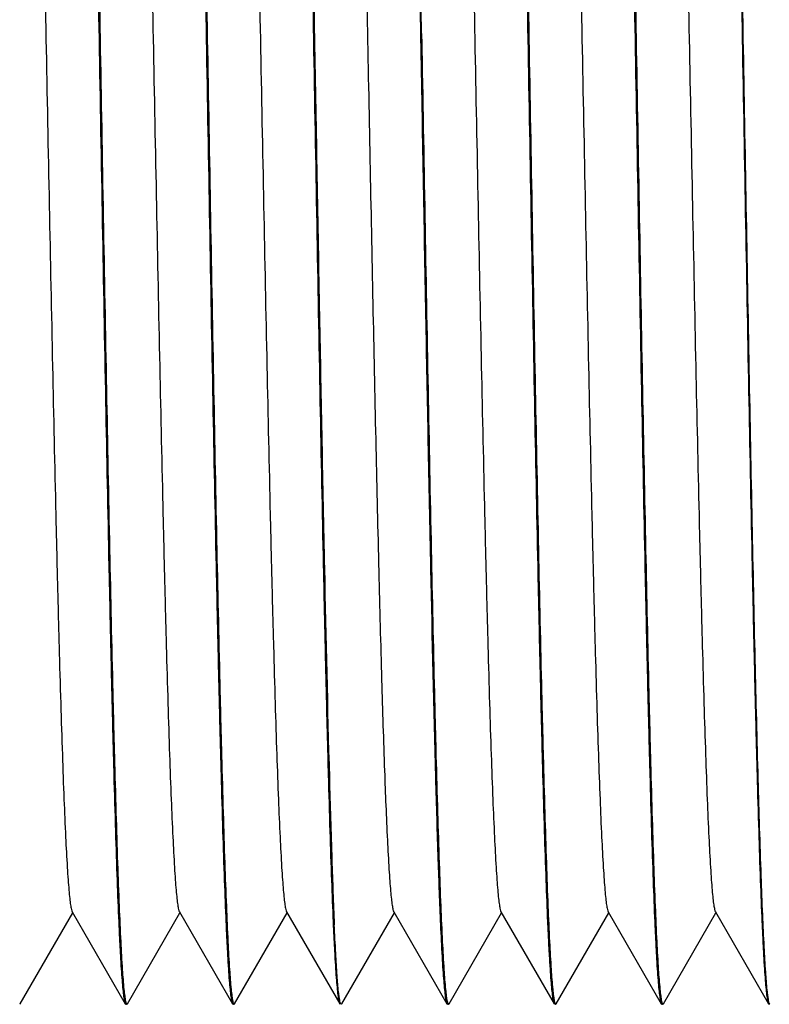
# Model space of a CAD drawing. Header units: inches. Extents: x 2658 to 3015, y -2152 to -1900.
# Tile 5 of 30: x 2802.22 to 2809.21, y -2080.72 to -2071.54. Entities that reach past the tile are written whole.
import ezdxf

# ---------------------------------------------------------------- set-up
doc = ezdxf.new("R2010")
doc.units = ezdxf.units.IN
doc.header["$LTSCALE"] = 0.64311
doc.header["$MEASUREMENT"] = 0
doc.layers.get('0').update_dxf_attribs({"linetype": 'CONTINUOUS'})
doc.layers.add('02___PRT_ALL_AXES', color=7, linetype='CONTINUOUS')

msp = doc.modelspace()

# ---------------------------------------------------------------- linework, layer by layer
at = {"color": 7, "linetype": 'Continuous'}
for p, q in [((2802.2242, -2080.7156), (2802.7143, -2079.8672)), ((2802.7089, -2079.8578), (2803.2044, -2080.7156)), ((2803.2242, -2080.7156), (2803.7143, -2079.8672)), ((2803.7089, -2079.8578), (2804.2044, -2080.7156)), ((2804.2242, -2080.7156), (2804.7143, -2079.8672)), ((2804.7089, -2079.8578), (2805.2044, -2080.7156)), ((2805.2242, -2080.7156), (2805.7143, -2079.8672)), ((2805.7089, -2079.8578), (2806.2044, -2080.7156)), ((2806.2242, -2080.7156), (2806.7143, -2079.8672)), ((2806.7089, -2079.8578), (2807.2044, -2080.7156)), ((2807.2242, -2080.7156), (2807.7143, -2079.8672)), ((2807.7089, -2079.8578), (2808.2044, -2080.7156)), ((2808.2242, -2080.7156), (2808.7143, -2079.8672)), ((2808.7089, -2079.8578), (2809.2044, -2080.7156)), ((2802.2242, -2080.7156), (2802.2193, -2080.7199)), ((2803.2044, -2080.7156), (2803.2093, -2080.7199)), ((2803.2193, -2080.7199), (2803.2242, -2080.7156)), ((2804.2044, -2080.7156), (2804.2093, -2080.7199)), ((2804.2193, -2080.7199), (2804.2242, -2080.7156)), ((2805.2044, -2080.7156), (2805.2093, -2080.7199)), ((2805.2242, -2080.7156), (2805.2193, -2080.7199)), ((2806.2044, -2080.7156), (2806.2093, -2080.7199)), ((2806.2193, -2080.7199), (2806.2242, -2080.7156)), ((2807.2044, -2080.7156), (2807.2093, -2080.7199)), ((2807.2193, -2080.7199), (2807.2242, -2080.7156)), ((2808.2044, -2080.7156), (2808.2093, -2080.7199)), ((2808.2193, -2080.7199), (2808.2242, -2080.7156)), ((2809.2044, -2080.7156), (2809.2093, -2080.7199))]:
    msp.add_line(p, q, dxfattribs=at)
for points, knots in [([(2802.72, -2062.7401), (2802.7233, -2062.7526), (2802.7288, -2062.7847), (2802.736, -2062.8427), (2802.7432, -2062.9203), (2802.7539, -2063.0623), (2802.7667, -2063.2872), (2802.7812, -2063.6124), (2802.7959, -2064.0092), (2802.8107, -2064.474), (2802.8254, -2065.0028), (2802.8461, -2065.8217), (2802.8713, -2066.9659), (2802.9005, -2068.4543), (2802.9299, -2070.0578), (2802.9494, -2071.1593), (2802.9593, -2071.7199)], [0, 0, 0, 0, 0.004338, 0.010845, 0.01952, 0.030352, 0.058395, 0.094734, 0.139054, 0.190969, 0.250017, 0.315684, 0.464494, 0.632165, 0.81278, 1, 1, 1, 1]), ([(2802.7242, -2062.7241), (2802.7258, -2062.727), (2802.7287, -2062.7349), (2802.7344, -2062.7575), (2802.7408, -2062.799), (2802.7482, -2062.8641), (2802.7556, -2062.9497), (2802.7631, -2063.0556), (2802.7707, -2063.1816), (2802.7783, -2063.3274), (2802.789, -2063.5602), (2802.802, -2063.8978), (2802.8171, -2064.3565), (2802.8323, -2064.8833), (2802.8474, -2065.4734), (2802.8626, -2066.1214), (2802.8835, -2067.0831), (2802.9092, -2068.3811), (2802.9392, -2070.019), (2802.9591, -2071.1458), (2802.9693, -2071.7199)], [0, 0, 0, 0, 0.00111, 0.002769, 0.007781, 0.015067, 0.02462, 0.036425, 0.050457, 0.066683, 0.085066, 0.128139, 0.179275, 0.238006, 0.303788, 0.376012, 0.454012, 0.624406, 0.808662, 1, 1, 1, 1]), ([(2803.7242, -2062.7241), (2803.7258, -2062.727), (2803.7287, -2062.7349), (2803.7344, -2062.7575), (2803.7408, -2062.799), (2803.7482, -2062.8641), (2803.7556, -2062.9497), (2803.7631, -2063.0556), (2803.7707, -2063.1816), (2803.7783, -2063.3274), (2803.789, -2063.5602), (2803.802, -2063.8978), (2803.8171, -2064.3565), (2803.8323, -2064.8833), (2803.8474, -2065.4734), (2803.8626, -2066.1214), (2803.8835, -2067.0831), (2803.9092, -2068.3811), (2803.9392, -2070.019), (2803.9591, -2071.1458), (2803.9693, -2071.7199)], [0, 0, 0, 0, 0.00111, 0.002769, 0.007781, 0.015067, 0.02462, 0.036425, 0.050457, 0.066683, 0.085066, 0.128139, 0.179275, 0.238006, 0.303788, 0.376012, 0.454012, 0.624406, 0.808662, 1, 1, 1, 1]), ([(2804.7242, -2062.7241), (2804.7258, -2062.727), (2804.7287, -2062.7349), (2804.7344, -2062.7575), (2804.7408, -2062.799), (2804.7482, -2062.8641), (2804.7556, -2062.9497), (2804.7631, -2063.0556), (2804.7707, -2063.1816), (2804.7783, -2063.3274), (2804.789, -2063.5602), (2804.802, -2063.8978), (2804.8171, -2064.3565), (2804.8323, -2064.8833), (2804.8474, -2065.4734), (2804.8626, -2066.1214), (2804.8835, -2067.0831), (2804.9092, -2068.3811), (2804.9392, -2070.019), (2804.9591, -2071.1458), (2804.9693, -2071.7199)], [0, 0, 0, 0, 0.00111, 0.002769, 0.007781, 0.015067, 0.02462, 0.036425, 0.050457, 0.066683, 0.085066, 0.128139, 0.179275, 0.238006, 0.303788, 0.376012, 0.454012, 0.624406, 0.808662, 1, 1, 1, 1]), ([(2805.9693, -2071.7199), (2805.9591, -2071.1458), (2805.9392, -2070.0191), (2805.9092, -2068.3811), (2805.8835, -2067.0832), (2805.8626, -2066.1214), (2805.8474, -2065.4734), (2805.8323, -2064.8833), (2805.8171, -2064.3565), (2805.802, -2063.8978), (2805.789, -2063.5602), (2805.7783, -2063.3274), (2805.7707, -2063.1816), (2805.7631, -2063.0557), (2805.7556, -2062.9497), (2805.7482, -2062.8641), (2805.7408, -2062.799), (2805.7344, -2062.7575), (2805.7287, -2062.7349), (2805.7258, -2062.727), (2805.7242, -2062.7241)], [0, 0, 0, 0, 0.191335, 0.375591, 0.545985, 0.623985, 0.696208, 0.761992, 0.820722, 0.87186, 0.91493, 0.933316, 0.949541, 0.963571, 0.975377, 0.984933, 0.992217, 0.997228, 0.998888, 1, 1, 1, 1]), ([(2806.7242, -2062.7241), (2806.7258, -2062.727), (2806.7287, -2062.7349), (2806.7344, -2062.7575), (2806.7408, -2062.799), (2806.7482, -2062.8641), (2806.7556, -2062.9497), (2806.7631, -2063.0556), (2806.7707, -2063.1816), (2806.7783, -2063.3274), (2806.789, -2063.5602), (2806.802, -2063.8978), (2806.8171, -2064.3565), (2806.8323, -2064.8833), (2806.8474, -2065.4734), (2806.8626, -2066.1214), (2806.8835, -2067.0831), (2806.9092, -2068.3811), (2806.9392, -2070.019), (2806.9591, -2071.1458), (2806.9693, -2071.7199)], [0, 0, 0, 0, 0.00111, 0.002769, 0.007781, 0.015067, 0.02462, 0.036425, 0.050457, 0.066683, 0.085066, 0.128139, 0.179275, 0.238006, 0.303788, 0.376012, 0.454012, 0.624406, 0.808662, 1, 1, 1, 1]), ([(2807.7242, -2062.7241), (2807.7258, -2062.727), (2807.7287, -2062.7349), (2807.7344, -2062.7575), (2807.7408, -2062.799), (2807.7482, -2062.8641), (2807.7556, -2062.9497), (2807.7631, -2063.0556), (2807.7707, -2063.1816), (2807.7783, -2063.3274), (2807.789, -2063.5602), (2807.802, -2063.8978), (2807.8171, -2064.3565), (2807.8323, -2064.8833), (2807.8474, -2065.4734), (2807.8626, -2066.1214), (2807.8835, -2067.0831), (2807.9092, -2068.3811), (2807.9392, -2070.019), (2807.9591, -2071.1458), (2807.9693, -2071.7199)], [0, 0, 0, 0, 0.00111, 0.002769, 0.007781, 0.015067, 0.02462, 0.036425, 0.050457, 0.066683, 0.085066, 0.128139, 0.179275, 0.238006, 0.303788, 0.376012, 0.454012, 0.624406, 0.808662, 1, 1, 1, 1]), ([(2803.7224, -2062.7506), (2803.7256, -2062.7652), (2803.7311, -2062.8011), (2803.7419, -2062.8985), (2803.7543, -2063.0677), (2803.7686, -2063.3264), (2803.783, -2063.6576), (2803.7976, -2064.0585), (2803.8122, -2064.5256), (2803.8268, -2065.055), (2803.8472, -2065.8714), (2803.8721, -2067.0089), (2803.9011, -2068.4859), (2803.9302, -2070.0745), (2803.9495, -2071.165), (2803.9593, -2071.7199)], [0, 0, 0, 0, 0.005, 0.01213, 0.032743, 0.061697, 0.098748, 0.143582, 0.195814, 0.254991, 0.320606, 0.468827, 0.63537, 0.814479, 1, 1, 1, 1]), ([(2804.7224, -2062.7506), (2804.7256, -2062.7652), (2804.7311, -2062.8011), (2804.7419, -2062.8985), (2804.7543, -2063.0677), (2804.7686, -2063.3264), (2804.783, -2063.6576), (2804.7976, -2064.0585), (2804.8122, -2064.5256), (2804.8268, -2065.055), (2804.8472, -2065.8714), (2804.8721, -2067.0089), (2804.9011, -2068.4859), (2804.9302, -2070.0745), (2804.9495, -2071.165), (2804.9593, -2071.7199)], [0, 0, 0, 0, 0.005, 0.01213, 0.032743, 0.061697, 0.098748, 0.143582, 0.195814, 0.254991, 0.320606, 0.468827, 0.63537, 0.814479, 1, 1, 1, 1]), ([(2805.7224, -2062.7506), (2805.7256, -2062.7652), (2805.7311, -2062.8011), (2805.7419, -2062.8985), (2805.7543, -2063.0677), (2805.7686, -2063.3264), (2805.783, -2063.6576), (2805.7976, -2064.0585), (2805.8122, -2064.5256), (2805.8268, -2065.055), (2805.8472, -2065.8714), (2805.8721, -2067.0089), (2805.9011, -2068.4859), (2805.9302, -2070.0745), (2805.9495, -2071.165), (2805.9593, -2071.7199)], [0, 0, 0, 0, 0.005, 0.01213, 0.032743, 0.061697, 0.098748, 0.143582, 0.195814, 0.254991, 0.320606, 0.468827, 0.63537, 0.814479, 1, 1, 1, 1]), ([(2806.7224, -2062.7506), (2806.7256, -2062.7652), (2806.7311, -2062.8011), (2806.7419, -2062.8985), (2806.7543, -2063.0677), (2806.7686, -2063.3264), (2806.783, -2063.6576), (2806.7976, -2064.0585), (2806.8122, -2064.5256), (2806.8268, -2065.055), (2806.8472, -2065.8714), (2806.8721, -2067.0089), (2806.9011, -2068.4859), (2806.9302, -2070.0745), (2806.9495, -2071.165), (2806.9593, -2071.7199)], [0, 0, 0, 0, 0.005, 0.01213, 0.032743, 0.061697, 0.098748, 0.143582, 0.195814, 0.254991, 0.320606, 0.468827, 0.63537, 0.814479, 1, 1, 1, 1]), ([(2807.7224, -2062.7506), (2807.7256, -2062.7652), (2807.7311, -2062.8011), (2807.7419, -2062.8985), (2807.7543, -2063.0677), (2807.7686, -2063.3264), (2807.783, -2063.6576), (2807.7976, -2064.0585), (2807.8122, -2064.5256), (2807.8268, -2065.055), (2807.8472, -2065.8714), (2807.8721, -2067.0089), (2807.9011, -2068.4859), (2807.9302, -2070.0745), (2807.9495, -2071.165), (2807.9593, -2071.7199)], [0, 0, 0, 0, 0.005, 0.01213, 0.032743, 0.061697, 0.098748, 0.143582, 0.195814, 0.254991, 0.320606, 0.468827, 0.63537, 0.814479, 1, 1, 1, 1]), ([(2808.7224, -2062.7506), (2808.7256, -2062.7652), (2808.7311, -2062.8011), (2808.7419, -2062.8985), (2808.7543, -2063.0677), (2808.7686, -2063.3264), (2808.783, -2063.6576), (2808.7976, -2064.0585), (2808.8122, -2064.5256), (2808.8268, -2065.055), (2808.8472, -2065.8714), (2808.8721, -2067.0089), (2808.9011, -2068.4859), (2808.9302, -2070.0745), (2808.9495, -2071.165), (2808.9593, -2071.7199)], [0, 0, 0, 0, 0.005, 0.01213, 0.032743, 0.061697, 0.098748, 0.143582, 0.195814, 0.254991, 0.320606, 0.468827, 0.63537, 0.814479, 1, 1, 1, 1]), ([(2802.2197, -2063.5819), (2802.2236, -2063.5888), (2802.229, -2063.6105), (2802.2364, -2063.6518), (2802.2435, -2063.7119), (2802.251, -2063.7903), (2802.2585, -2063.887), (2802.2694, -2064.0517), (2802.2824, -2064.3014), (2802.2974, -2064.6517), (2802.3124, -2065.0672), (2802.3275, -2065.544), (2802.3427, -2066.0778), (2802.3578, -2066.6636), (2802.3787, -2067.5326), (2802.4043, -2068.705), (2802.4343, -2070.1842), (2802.4643, -2071.7199), (2802.4943, -2073.2556), (2802.5243, -2074.7347), (2802.5499, -2075.9071), (2802.5707, -2076.7762), (2802.5859, -2077.3619), (2802.601, -2077.8957), (2802.6161, -2078.3725), (2802.6312, -2078.788), (2802.6462, -2079.1384), (2802.6592, -2079.388), (2802.67, -2079.5528), (2802.6775, -2079.6495), (2802.685, -2079.7278), (2802.6922, -2079.788), (2802.6996, -2079.8292), (2802.7049, -2079.8509), (2802.7089, -2079.8578)], [0, 0, 0, 0, 0.001466, 0.004045, 0.007756, 0.012595, 0.018552, 0.025616, 0.043003, 0.064596, 0.0902, 0.119578, 0.152463, 0.188549, 0.227506, 0.312571, 0.40453, 0.5, 0.595471, 0.68743, 0.772495, 0.811451, 0.847538, 0.880422, 0.9098, 0.935404, 0.956997, 0.974384, 0.981449, 0.987405, 0.992244, 0.995955, 0.998535, 1, 1, 1, 1]), ([(2803.2197, -2063.5819), (2803.2236, -2063.5888), (2803.229, -2063.6105), (2803.2364, -2063.6517), (2803.2435, -2063.7119), (2803.251, -2063.7903), (2803.2585, -2063.887), (2803.2694, -2064.0517), (2803.2824, -2064.3014), (2803.2974, -2064.6517), (2803.3124, -2065.0672), (2803.3275, -2065.544), (2803.3427, -2066.0778), (2803.3578, -2066.6636), (2803.3787, -2067.5326), (2803.4043, -2068.705), (2803.4343, -2070.1842), (2803.4643, -2071.7199), (2803.4943, -2073.2556), (2803.5243, -2074.7347), (2803.5499, -2075.9071), (2803.5707, -2076.7762), (2803.5859, -2077.362), (2803.601, -2077.8957), (2803.6161, -2078.3725), (2803.6312, -2078.788), (2803.6462, -2079.1384), (2803.6592, -2079.388), (2803.67, -2079.5528), (2803.6775, -2079.6495), (2803.685, -2079.7278), (2803.6922, -2079.788), (2803.6996, -2079.8292), (2803.7049, -2079.8509), (2803.7089, -2079.8578)], [0, 0, 0, 0, 0.001465, 0.004045, 0.007756, 0.012595, 0.018551, 0.025616, 0.043003, 0.064596, 0.0902, 0.119578, 0.152462, 0.188549, 0.227505, 0.31257, 0.404529, 0.5, 0.59547, 0.687429, 0.772494, 0.811451, 0.847537, 0.880422, 0.9098, 0.935404, 0.956997, 0.974384, 0.981448, 0.987405, 0.992244, 0.995955, 0.998534, 1, 1, 1, 1]), ([(2804.2197, -2063.5819), (2804.2237, -2063.5888), (2804.229, -2063.6105), (2804.2364, -2063.6518), (2804.2435, -2063.7119), (2804.251, -2063.7902), (2804.2585, -2063.887), (2804.2694, -2064.0517), (2804.2824, -2064.3014), (2804.2974, -2064.6517), (2804.3124, -2065.0672), (2804.3275, -2065.544), (2804.3427, -2066.0778), (2804.3578, -2066.6636), (2804.3787, -2067.5326), (2804.4043, -2068.705), (2804.4343, -2070.1842), (2804.4643, -2071.7199), (2804.4943, -2073.2556), (2804.5243, -2074.7347), (2804.5499, -2075.9071), (2804.5707, -2076.7762), (2804.5859, -2077.362), (2804.601, -2077.8957), (2804.6161, -2078.3725), (2804.6312, -2078.788), (2804.6462, -2079.1384), (2804.6592, -2079.388), (2804.67, -2079.5528), (2804.6775, -2079.6495), (2804.685, -2079.7278), (2804.6922, -2079.788), (2804.6996, -2079.8292), (2804.7049, -2079.8509), (2804.7089, -2079.8578)], [0, 0, 0, 0, 0.001465, 0.004046, 0.007757, 0.012594, 0.018551, 0.025617, 0.043002, 0.064596, 0.090199, 0.119579, 0.152462, 0.188549, 0.227505, 0.31257, 0.404529, 0.5, 0.59547, 0.687428, 0.772493, 0.811451, 0.847536, 0.880421, 0.909799, 0.935403, 0.956997, 0.974382, 0.981447, 0.987405, 0.992244, 0.995953, 0.998534, 1, 1, 1, 1]), ([(2805.2197, -2063.5819), (2805.223, -2063.5877), (2805.2278, -2063.6053), (2805.2343, -2063.6386), (2805.2406, -2063.6864), (2805.2472, -2063.7483), (2805.2538, -2063.8244), (2805.2633, -2063.9538), (2805.2748, -2064.1497), (2805.2879, -2064.4248), (2805.3011, -2064.7518), (2805.3144, -2065.1284), (2805.3277, -2065.5517), (2805.341, -2066.019), (2805.3594, -2066.7197), (2805.382, -2067.678), (2805.4084, -2068.9071), (2805.4349, -2070.2161), (2805.4613, -2071.5677), (2805.4878, -2072.9237), (2805.5142, -2074.2455), (2805.5406, -2075.4956), (2805.567, -2076.6385), (2805.5931, -2077.6418), (2805.6191, -2078.4771), (2805.6386, -2078.9747), (2805.6492, -2079.1911)], [0, 0, 0, 0, 0.001281, 0.003456, 0.006538, 0.010527, 0.01542, 0.021211, 0.035441, 0.053119, 0.074123, 0.098303, 0.12549, 0.155488, 0.188087, 0.260142, 0.339612, 0.42424, 0.511628, 0.599294, 0.684752, 0.765578, 0.839478, 0.904355, 0.958374, 1, 1, 1, 1]), ([(2806.2197, -2063.5819), (2806.2237, -2063.5888), (2806.229, -2063.6105), (2806.2364, -2063.6518), (2806.2435, -2063.7119), (2806.251, -2063.7902), (2806.2585, -2063.887), (2806.2694, -2064.0517), (2806.2824, -2064.3014), (2806.2974, -2064.6517), (2806.3124, -2065.0672), (2806.3275, -2065.544), (2806.3427, -2066.0778), (2806.3578, -2066.6636), (2806.3787, -2067.5326), (2806.4043, -2068.705), (2806.4343, -2070.1842), (2806.4643, -2071.7199), (2806.4943, -2073.2556), (2806.5243, -2074.7347), (2806.5499, -2075.9071), (2806.5707, -2076.7762), (2806.5859, -2077.3619), (2806.601, -2077.8957), (2806.6161, -2078.3725), (2806.6312, -2078.788), (2806.6462, -2079.1384), (2806.6592, -2079.388), (2806.67, -2079.5528), (2806.6775, -2079.6495), (2806.685, -2079.7278), (2806.6922, -2079.788), (2806.6996, -2079.8292), (2806.7049, -2079.8509), (2806.7089, -2079.8578)], [0, 0, 0, 0, 0.001466, 0.004047, 0.007756, 0.012595, 0.018553, 0.025618, 0.043003, 0.064597, 0.090201, 0.119579, 0.152464, 0.188549, 0.227507, 0.312572, 0.40453, 0.5, 0.595471, 0.68743, 0.772495, 0.811451, 0.847538, 0.880421, 0.909801, 0.935403, 0.956998, 0.974383, 0.981449, 0.987406, 0.992243, 0.995954, 0.998535, 1, 1, 1, 1]), ([(2807.2197, -2063.5819), (2807.2236, -2063.5888), (2807.229, -2063.6105), (2807.2364, -2063.6518), (2807.2435, -2063.7119), (2807.251, -2063.7903), (2807.2585, -2063.887), (2807.2694, -2064.0517), (2807.2824, -2064.3014), (2807.2974, -2064.6517), (2807.3124, -2065.0672), (2807.3275, -2065.544), (2807.3427, -2066.0778), (2807.3578, -2066.6636), (2807.3787, -2067.5326), (2807.4043, -2068.705), (2807.4343, -2070.1842), (2807.4643, -2071.7199), (2807.4943, -2073.2556), (2807.5243, -2074.7347), (2807.5499, -2075.9071), (2807.5707, -2076.7762), (2807.5859, -2077.3619), (2807.601, -2077.8957), (2807.6161, -2078.3725), (2807.6312, -2078.788), (2807.6462, -2079.1384), (2807.6592, -2079.388), (2807.67, -2079.5528), (2807.6775, -2079.6495), (2807.685, -2079.7278), (2807.6922, -2079.788), (2807.6996, -2079.8292), (2807.7049, -2079.8509), (2807.7089, -2079.8578)], [0, 0, 0, 0, 0.001466, 0.004046, 0.007756, 0.012595, 0.018553, 0.025616, 0.043003, 0.064596, 0.0902, 0.119578, 0.152463, 0.188549, 0.227506, 0.312571, 0.40453, 0.5, 0.595471, 0.68743, 0.772495, 0.811451, 0.847538, 0.880422, 0.909801, 0.935404, 0.956997, 0.974384, 0.981449, 0.987405, 0.992244, 0.995955, 0.998535, 1, 1, 1, 1]), ([(2808.2197, -2063.5819), (2808.2236, -2063.5888), (2808.229, -2063.6105), (2808.2364, -2063.6517), (2808.2435, -2063.7119), (2808.251, -2063.7903), (2808.2585, -2063.887), (2808.2694, -2064.0517), (2808.2824, -2064.3014), (2808.2974, -2064.6517), (2808.3124, -2065.0672), (2808.3275, -2065.544), (2808.3427, -2066.0778), (2808.3578, -2066.6636), (2808.3787, -2067.5326), (2808.4043, -2068.705), (2808.4343, -2070.1842), (2808.4643, -2071.7199), (2808.4943, -2073.2556), (2808.5243, -2074.7347), (2808.5499, -2075.9071), (2808.5707, -2076.7762), (2808.5859, -2077.362), (2808.601, -2077.8957), (2808.6161, -2078.3725), (2808.6312, -2078.788), (2808.6462, -2079.1384), (2808.6592, -2079.388), (2808.67, -2079.5528), (2808.6775, -2079.6495), (2808.685, -2079.7278), (2808.6922, -2079.788), (2808.6996, -2079.8292), (2808.7049, -2079.8509), (2808.7089, -2079.8578)], [0, 0, 0, 0, 0.001465, 0.004045, 0.007756, 0.012595, 0.018551, 0.025616, 0.043003, 0.064595, 0.0902, 0.119578, 0.152462, 0.188549, 0.227505, 0.31257, 0.404529, 0.5, 0.59547, 0.687429, 0.772494, 0.811451, 0.847537, 0.880422, 0.9098, 0.935405, 0.956997, 0.974384, 0.981448, 0.987405, 0.992244, 0.995955, 0.998534, 1, 1, 1, 1]), ([(2808.9693, -2071.7199), (2808.9546, -2070.8915), (2808.9265, -2069.2991), (2808.8839, -2067.0666), (2808.847, -2065.4049), (2808.8157, -2064.2982), (2808.7996, -2063.8317), (2808.7912, -2063.6228)], [0, 0, 0, 0, 0.306886, 0.58991, 0.827089, 0.922554, 1, 1, 1, 1]), ([(2802.9593, -2071.7199), (2802.9694, -2072.2939), (2802.9894, -2073.4207), (2803.0194, -2075.0587), (2803.045, -2076.3566), (2803.0659, -2077.3184), (2803.0811, -2077.9663), (2803.0963, -2078.5564), (2803.1114, -2079.0833), (2803.1265, -2079.5419), (2803.1396, -2079.8795), (2803.1503, -2080.1123), (2803.1579, -2080.2581), (2803.1655, -2080.3841), (2803.173, -2080.49), (2803.1804, -2080.5756), (2803.1878, -2080.6408), (2803.1942, -2080.6822), (2803.1999, -2080.7049), (2803.2027, -2080.7127), (2803.2044, -2080.7156)], [0, 0, 0, 0, 0.191338, 0.375594, 0.545988, 0.623988, 0.696212, 0.761994, 0.820725, 0.871861, 0.914934, 0.933317, 0.949543, 0.963575, 0.97538, 0.984933, 0.992219, 0.997231, 0.99889, 1, 1, 1, 1]), ([(2802.9693, -2071.7199), (2802.9791, -2072.2747), (2802.9984, -2073.3652), (2803.0274, -2074.9538), (2803.0564, -2076.4308), (2803.0813, -2077.5684), (2803.1018, -2078.3848), (2803.1164, -2078.9141), (2803.131, -2079.3812), (2803.1456, -2079.7821), (2803.1599, -2080.1134), (2803.1742, -2080.3721), (2803.1866, -2080.5413), (2803.1975, -2080.6386), (2803.203, -2080.6745), (2803.2061, -2080.6891)], [0, 0, 0, 0, 0.185521, 0.36463, 0.531173, 0.679394, 0.745009, 0.804186, 0.856418, 0.901252, 0.938303, 0.967257, 0.98787, 0.995, 1, 1, 1, 1]), ([(2803.9593, -2071.7199), (2803.9694, -2072.2939), (2803.9894, -2073.4207), (2804.0194, -2075.0587), (2804.045, -2076.3566), (2804.0659, -2077.3184), (2804.0811, -2077.9663), (2804.0963, -2078.5564), (2804.1114, -2079.0833), (2804.1265, -2079.5419), (2804.1396, -2079.8795), (2804.1503, -2080.1123), (2804.1579, -2080.2581), (2804.1655, -2080.3841), (2804.173, -2080.49), (2804.1804, -2080.5756), (2804.1878, -2080.6408), (2804.1942, -2080.6822), (2804.1999, -2080.7049), (2804.2027, -2080.7127), (2804.2044, -2080.7156)], [0, 0, 0, 0, 0.191338, 0.375594, 0.545988, 0.623988, 0.696212, 0.761994, 0.820725, 0.871861, 0.914934, 0.933317, 0.949543, 0.963575, 0.97538, 0.984933, 0.992219, 0.997231, 0.99889, 1, 1, 1, 1]), ([(2803.9693, -2071.7199), (2803.9791, -2072.2747), (2803.9984, -2073.3652), (2804.0274, -2074.9538), (2804.0564, -2076.4308), (2804.0813, -2077.5684), (2804.1018, -2078.3848), (2804.1164, -2078.9141), (2804.131, -2079.3812), (2804.1456, -2079.7821), (2804.1599, -2080.1134), (2804.1742, -2080.3721), (2804.1866, -2080.5413), (2804.1975, -2080.6386), (2804.203, -2080.6745), (2804.2061, -2080.6891)], [0, 0, 0, 0, 0.185521, 0.36463, 0.531173, 0.679394, 0.745009, 0.804186, 0.856418, 0.901252, 0.938303, 0.967257, 0.98787, 0.995, 1, 1, 1, 1]), ([(2804.9593, -2071.7199), (2804.9694, -2072.2939), (2804.9894, -2073.4207), (2805.0194, -2075.0587), (2805.045, -2076.3566), (2805.0659, -2077.3184), (2805.0811, -2077.9663), (2805.0963, -2078.5564), (2805.1114, -2079.0833), (2805.1265, -2079.5419), (2805.1396, -2079.8795), (2805.1503, -2080.1123), (2805.1579, -2080.2581), (2805.1655, -2080.3841), (2805.173, -2080.49), (2805.1804, -2080.5756), (2805.1878, -2080.6408), (2805.1942, -2080.6822), (2805.1999, -2080.7049), (2805.2027, -2080.7127), (2805.2044, -2080.7156)], [0, 0, 0, 0, 0.191338, 0.375594, 0.545988, 0.623988, 0.696212, 0.761994, 0.820725, 0.871861, 0.914934, 0.933317, 0.949543, 0.963575, 0.97538, 0.984933, 0.992219, 0.997231, 0.99889, 1, 1, 1, 1]), ([(2804.9693, -2071.7199), (2804.9845, -2072.5791), (2805.0136, -2074.2255), (2805.0576, -2076.5213), (2805.0959, -2078.2131), (2805.1285, -2079.3193), (2805.1452, -2079.7762), (2805.1542, -2079.9778)], [0, 0, 0, 0, 0.312103, 0.598067, 0.833946, 0.926721, 1, 1, 1, 1]), ([(2805.9593, -2071.7199), (2805.9745, -2072.5791), (2806.0036, -2074.2255), (2806.0476, -2076.5213), (2806.0859, -2078.2131), (2806.1185, -2079.3193), (2806.1352, -2079.7762), (2806.1442, -2079.9778)], [0, 0, 0, 0, 0.312103, 0.598067, 0.833946, 0.926721, 1, 1, 1, 1]), ([(2805.9693, -2071.7199), (2805.9791, -2072.2747), (2805.9984, -2073.3652), (2806.0274, -2074.9538), (2806.0564, -2076.4308), (2806.0813, -2077.5684), (2806.1018, -2078.3848), (2806.1164, -2078.9141), (2806.131, -2079.3812), (2806.1456, -2079.7821), (2806.1599, -2080.1134), (2806.1742, -2080.3721), (2806.1866, -2080.5413), (2806.1975, -2080.6386), (2806.203, -2080.6745), (2806.2061, -2080.6891)], [0, 0, 0, 0, 0.185521, 0.36463, 0.531173, 0.679394, 0.745009, 0.804186, 0.856418, 0.901252, 0.938303, 0.967257, 0.98787, 0.995, 1, 1, 1, 1]), ([(2806.9593, -2071.7199), (2806.9694, -2072.2939), (2806.9894, -2073.4207), (2807.0194, -2075.0587), (2807.045, -2076.3566), (2807.0659, -2077.3184), (2807.0811, -2077.9663), (2807.0963, -2078.5564), (2807.1114, -2079.0833), (2807.1265, -2079.5419), (2807.1396, -2079.8795), (2807.1503, -2080.1123), (2807.1579, -2080.2581), (2807.1655, -2080.3841), (2807.173, -2080.49), (2807.1804, -2080.5756), (2807.1878, -2080.6408), (2807.1942, -2080.6822), (2807.1999, -2080.7049), (2807.2027, -2080.7127), (2807.2044, -2080.7156)], [0, 0, 0, 0, 0.191338, 0.375594, 0.545988, 0.623988, 0.696212, 0.761994, 0.820725, 0.871861, 0.914934, 0.933317, 0.949543, 0.963575, 0.97538, 0.984933, 0.992219, 0.997231, 0.99889, 1, 1, 1, 1]), ([(2806.9693, -2071.7199), (2806.9791, -2072.2747), (2806.9984, -2073.3652), (2807.0274, -2074.9538), (2807.0564, -2076.4308), (2807.0813, -2077.5684), (2807.1018, -2078.3848), (2807.1164, -2078.9141), (2807.131, -2079.3812), (2807.1456, -2079.7821), (2807.1599, -2080.1134), (2807.1742, -2080.3721), (2807.1866, -2080.5413), (2807.1975, -2080.6386), (2807.203, -2080.6745), (2807.2061, -2080.6891)], [0, 0, 0, 0, 0.185521, 0.36463, 0.531173, 0.679394, 0.745009, 0.804186, 0.856418, 0.901252, 0.938303, 0.967257, 0.98787, 0.995, 1, 1, 1, 1]), ([(2807.9593, -2071.7199), (2807.9694, -2072.2939), (2807.9894, -2073.4207), (2808.0194, -2075.0587), (2808.045, -2076.3566), (2808.0659, -2077.3184), (2808.0811, -2077.9663), (2808.0963, -2078.5564), (2808.1114, -2079.0833), (2808.1265, -2079.5419), (2808.1396, -2079.8795), (2808.1503, -2080.1123), (2808.1579, -2080.2581), (2808.1655, -2080.3841), (2808.173, -2080.49), (2808.1804, -2080.5756), (2808.1878, -2080.6408), (2808.1942, -2080.6822), (2808.1999, -2080.7049), (2808.2027, -2080.7127), (2808.2044, -2080.7156)], [0, 0, 0, 0, 0.191338, 0.375594, 0.545988, 0.623988, 0.696212, 0.761994, 0.820725, 0.871861, 0.914934, 0.933317, 0.949543, 0.963575, 0.97538, 0.984933, 0.992219, 0.997231, 0.99889, 1, 1, 1, 1]), ([(2807.9693, -2071.7199), (2807.9791, -2072.2747), (2807.9984, -2073.3652), (2808.0274, -2074.9538), (2808.0564, -2076.4308), (2808.0813, -2077.5684), (2808.1018, -2078.3848), (2808.1164, -2078.9141), (2808.131, -2079.3812), (2808.1456, -2079.7821), (2808.1599, -2080.1134), (2808.1742, -2080.3721), (2808.1866, -2080.5413), (2808.1975, -2080.6386), (2808.203, -2080.6745), (2808.2061, -2080.6891)], [0, 0, 0, 0, 0.185521, 0.36463, 0.531173, 0.679394, 0.745009, 0.804186, 0.856418, 0.901252, 0.938303, 0.967257, 0.98787, 0.995, 1, 1, 1, 1]), ([(2808.9593, -2071.7199), (2808.9694, -2072.2939), (2808.9894, -2073.4207), (2809.0194, -2075.0587), (2809.045, -2076.3566), (2809.0659, -2077.3184), (2809.0811, -2077.9663), (2809.0963, -2078.5564), (2809.1114, -2079.0833), (2809.1265, -2079.5419), (2809.1396, -2079.8795), (2809.1503, -2080.1123), (2809.1579, -2080.2581), (2809.1655, -2080.3841), (2809.173, -2080.49), (2809.1804, -2080.5756), (2809.1878, -2080.6408), (2809.1942, -2080.6822), (2809.1999, -2080.7049), (2809.2027, -2080.7127), (2809.2044, -2080.7156)], [0, 0, 0, 0, 0.191338, 0.375594, 0.545988, 0.623988, 0.696212, 0.761994, 0.820725, 0.871861, 0.914934, 0.933317, 0.949543, 0.963575, 0.97538, 0.984933, 0.992219, 0.997231, 0.99889, 1, 1, 1, 1]), ([(2809.192, -2080.5879), (2809.1862, -2080.532), (2809.1759, -2080.3978), (2809.1625, -2080.1639), (2809.149, -2079.8654), (2809.1293, -2079.3454), (2809.1057, -2078.5552), (2809.0786, -2077.4566), (2809.0514, -2076.183), (2809.0241, -2074.7732), (2808.9967, -2073.2702), (2808.9785, -2072.2419), (2808.9693, -2071.7199)], [0, 0, 0, 0, 0.019006, 0.045486, 0.079254, 0.120049, 0.221446, 0.346589, 0.491657, 0.652235, 0.823425, 1, 1, 1, 1]), ([(2805.6492, -2079.1911), (2805.6536, -2079.2812), (2805.6604, -2079.408), (2805.671, -2079.5655), (2805.6783, -2079.658), (2805.6856, -2079.733), (2805.6926, -2079.7907), (2805.6998, -2079.8303), (2805.705, -2079.8512), (2805.7089, -2079.8578)], [0, 0, 0, 0, 0.403621, 0.567857, 0.70642, 0.818953, 0.905338, 0.965572, 1, 1, 1, 1]), ([(2805.2067, -2080.6918), (2805.204, -2080.6796), (2805.1991, -2080.65), (2805.1895, -2080.5706), (2805.1785, -2080.4337), (2805.1658, -2080.2253), (2805.1582, -2080.0667), (2805.1542, -2079.9778)], [0, 0, 0, 0, 0.052318, 0.125621, 0.335028, 0.627276, 1, 1, 1, 1]), ([(2806.1442, -2079.9778), (2806.1487, -2080.0781), (2806.1555, -2080.2192), (2806.1661, -2080.3944), (2806.1735, -2080.4969), (2806.1808, -2080.5798), (2806.1881, -2080.6429), (2806.1944, -2080.6832), (2806.2, -2080.7051), (2806.2028, -2080.7128), (2806.2044, -2080.7156)], [0, 0, 0, 0, 0.406409, 0.571348, 0.710129, 0.822441, 0.908152, 0.967211, 0.98682, 1, 1, 1, 1]), ([(2809.2178, -2080.7195), (2809.2164, -2080.7188), (2809.2138, -2080.7151), (2809.209, -2080.7032), (2809.2037, -2080.6784), (2809.1975, -2080.6382), (2809.1939, -2080.6063), (2809.192, -2080.5879)], [0, 0, 0, 0, 0.035302, 0.093813, 0.288654, 0.590465, 1, 1, 1, 1]), ([(2803.2061, -2080.6891), (2803.2078, -2080.6969), (2803.2103, -2080.707), (2803.2149, -2080.7173), (2803.218, -2080.7198), (2803.2193, -2080.7198)], [0, 0, 0, 0, 0.696485, 0.889292, 1, 1, 1, 1]), ([(2804.2061, -2080.6891), (2804.2078, -2080.6969), (2804.2103, -2080.707), (2804.2149, -2080.7173), (2804.218, -2080.7198), (2804.2193, -2080.7198)], [0, 0, 0, 0, 0.696485, 0.889292, 1, 1, 1, 1]), ([(2805.2193, -2080.7198), (2805.2161, -2080.7198), (2805.2103, -2080.7077), (2805.2083, -2080.699), (2805.2067, -2080.6918)], [0, 0, 0, 0, 0.300226, 1, 1, 1, 1]), ([(2806.2061, -2080.6891), (2806.2078, -2080.6969), (2806.2103, -2080.707), (2806.2149, -2080.7173), (2806.218, -2080.7198), (2806.2193, -2080.7198)], [0, 0, 0, 0, 0.696485, 0.889292, 1, 1, 1, 1]), ([(2807.2061, -2080.6891), (2807.2078, -2080.6969), (2807.2103, -2080.707), (2807.2149, -2080.7173), (2807.218, -2080.7198), (2807.2193, -2080.7198)], [0, 0, 0, 0, 0.696485, 0.889292, 1, 1, 1, 1]), ([(2808.2061, -2080.6891), (2808.2078, -2080.6969), (2808.2103, -2080.707), (2808.2149, -2080.7173), (2808.218, -2080.7198), (2808.2193, -2080.7198)], [0, 0, 0, 0, 0.696485, 0.889292, 1, 1, 1, 1])]:
    msp.add_open_spline(points, degree=3, knots=knots, dxfattribs=at)
at = {"layer": '02___PRT_ALL_AXES', "color": 7, "linetype": 'Continuous'}
for p, q in [((2803.2193, -2080.7199), (2803.2093, -2080.7199)), ((2804.2193, -2080.7199), (2804.2093, -2080.7199)), ((2808.2193, -2080.7199), (2808.2093, -2080.7199))]:
    msp.add_line(p, q, dxfattribs=at)

doc.saveas('drawing.dxf')
